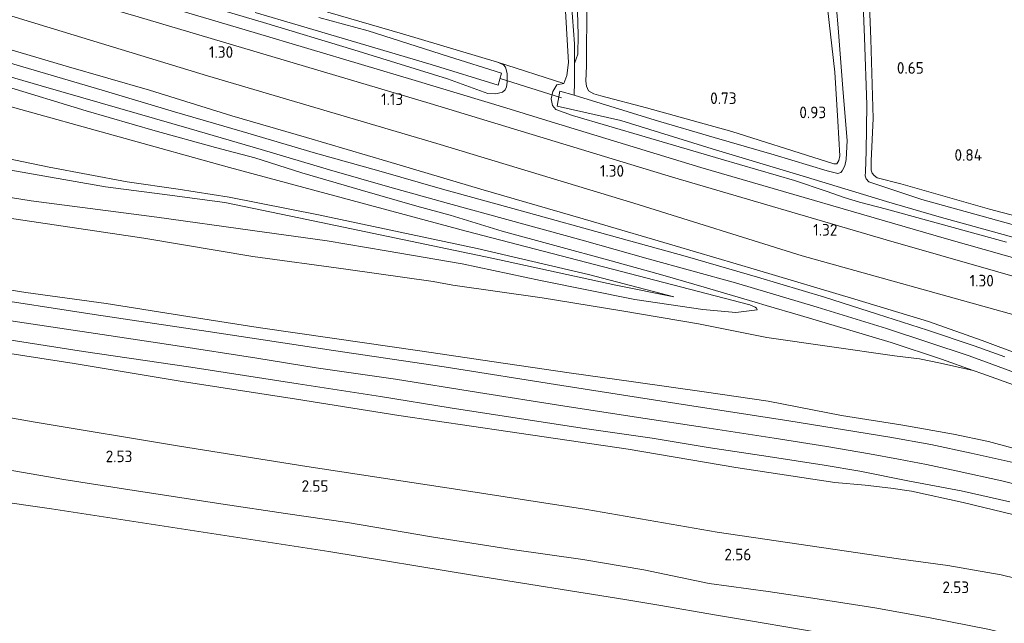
# Model space of a CAD drawing. Extents: x 126429 to 133038, y 413091 to 414846.
# Tile 107 of 256: x 128192 to 128344, y 413570 to 413663. Entities that reach past the tile are written whole.
import ezdxf
from ezdxf.enums import TextEntityAlignment as Align
from ezdxf.lldxf.tags import DXFTag

# ---------------------------------------------------------------- set-up
doc = ezdxf.new("R2010")
doc.units = 0
for name, color, linetype, lineweight in [('B-ME-BC-BETONVORM-GV', 50, 'Continuous', 18), ('B-ME-GR-GRAS-GV', 60, 'Continuous', 13), ('B-ME-GR-MOERAS-GV', 120, 'Continuous', 13), ('B-ME-GW-TALUD_KRUIN-G', 90, 'Continuous', 18), ('B-ME-GW-TALUD_TEEN-G', 90, 'Continuous', 18), ('B-ME-KW-KUNSTWERK_DUIKER-G', 170, 'Continuous', 18), ('B-ME-OG-HOOGTEPUNT-S', 7, 'Continuous', 25), ('B-ME-OG-WATER_GREPPEL-G', 160, 'Continuous', 18), ('B-ME-OG-WATER_SLOOT-G', 120, 'Continuous', 18), ('B-ME-OG-WATER_SLOOT-GV', 120, 'Continuous', 18), ('B-ME-VH-VERHARDING_ASFALT-GV', 252, 'Continuous', 18), ('B-ME-WH-WINTERBED-G', 150, 'WH-WINTERBED', 18)]:
    doc.layers.add(name, color=color, linetype=linetype, lineweight=lineweight)
doc.styles.add('NLCS-ISO-ANNOTATIVE-T18', font='NLCS-ISO.ttf', dxfattribs={"height": 1.8})
doc.styles.get("Standard").update_dxf_attribs({"font": 'arial.ttf'})
tags = doc.linetypes.add('WH-WINTERBED', pattern='A,6,-3.5,["WB",Standard,S=1.8,R=0,X=-1.5,Y=-0.9],-3.5,6,-3.5,6,-3.5,6,-3.5,6,-3.5', length=51).pattern_tags.tags
tags[6] = DXFTag(74, 10)

# ---------------------------------------------------------------- blocks, each defined once
blk = doc.blocks.new('SAL-HOOGTELABEL-SO')
at = {"color": 0, "linetype": 'ByBlock', "lineweight": -2, "style": 'NLCS-ISO-ANNOTATIVE-T18'}
blk.add_attdef('HOOGTE', text='', height=1.8, dxfattribs=at).set_placement((2.79, 0), align=Align.RIGHT)

msp = doc.modelspace()

# ---------------------------------------------------------------- linework, layer by layer
at = {"layer": 'B-ME-BC-BETONVORM-GV'}
for points in [[(128351.518, 413621.777, 1.083), (128326.083, 413629.052, 1.151), (128292.953, 413638.764, 1.121), (128255.404, 413650.187, 1.172), (128232.783, 413656.899, 1.136), (128210.162, 413663.611, 1.1), (128190.045, 413669.497, 1.109), (128169.929, 413675.384, 1.117), (128139.807, 413684.38, 0.985), (128119.806, 413690.528, 0.917), (128099.805, 413696.676, 0.848), (128076.642, 413704.047, 0.867), (128053.48, 413711.419, 0.886), (128024.621, 413720.783, 0.98)], [(128044.92, 413717.258, 0.891), (128054.009, 413714.312, 0.876), (128078.853, 413706.258, 0.835), (128095.552, 413701.037, 0.843), (128101.762, 413699.095, 0.846), (128123.889, 413692.177, 0.856), (128149.151, 413684.609, 0.961), (128174.413, 413677.041, 1.066), (128189.787, 413672.545, 1.059), (128196.436, 413670.6, 1.056), (128203.194, 413668.624, 1.053), (128228.145, 413661.204, 1.087), (128253.097, 413653.784, 1.121), (128267.157, 413649.507, 1.098), (128272.819, 413647.784, 1.089), (128297.389, 413640.308, 1.049), (128335.457, 413629.25, 1.023), (128359.154, 413622.511, 1.053)]]:
    msp.add_polyline3d(points, dxfattribs=at)
at = {"layer": 'B-ME-GR-GRAS-GV'}
for points in [[(128359.635, 413629.242, 0.634), (128342.11, 413633.826, 0.596), (128328.348, 413637.75, 0.496), (128324.716, 413638.679, 0.558), (128324.217, 413639.021, 0.483), (128323.897, 413639.41, 0.521), (128323.781, 413639.87, 0.446), (128323.742, 413641.343, 0.433), (128324.058, 413647.884, 0.358), (128323.706, 413660.179, 0.346), (128323.268, 413672.095, 0.546), (128323.126, 413676.541, 0.471), (128322.881, 413677.918, 0.496), (128322.108, 413679.486, 0.546), (128321.795, 413680.179, 0.521), (128321.14, 413681.389, 0.533), (128320.86, 413682.36, 0.596), (128320.698, 413684.014, 0.546), (128320.556, 413686.455, 0.496), (128320.227, 413696.617, 0.533), (128319.825, 413704.877, 0.483), (128319.242, 413718.117, 0.433), (128318.968, 413730.486, 0.371)], [(128318.968, 413730.486, 0.371), (128319.242, 413718.117, 0.433), (128319.825, 413704.877, 0.483), (128320.227, 413696.617, 0.533), (128320.556, 413686.455, 0.496), (128320.698, 413684.014, 0.546), (128320.86, 413682.36, 0.596), (128321.14, 413681.389, 0.533), (128321.795, 413680.179, 0.521), (128322.108, 413679.486, 0.546), (128322.881, 413677.918, 0.496), (128323.126, 413676.541, 0.471), (128323.268, 413672.095, 0.546), (128323.706, 413660.179, 0.346), (128324.058, 413647.884, 0.358), (128323.742, 413641.343, 0.433), (128323.781, 413639.87, 0.446), (128323.897, 413639.41, 0.521), (128324.217, 413639.021, 0.483), (128324.716, 413638.679, 0.558), (128328.348, 413637.75, 0.496), (128342.11, 413633.826, 0.596), (128359.635, 413629.242, 0.634)], [(128345.629, 413631.428, -0.505), (128331.638, 413635.332, -0.505), (128323.406, 413638.077, -0.505), (128323.011, 413638.518, -0.505), (128322.845, 413638.979, -0.505), (128322.887, 413639.638, -0.505), (128322.967, 413642.835, -0.505), (128323.07, 413649.99, -0.505), (128322.722, 413660.407, -0.505), (128322.247, 413671.842, -0.505), (128322.017, 413675.858, -0.505), (128321.608, 413677.772, -0.505), (128320.607, 413680.361, -0.505), (128320.21, 413681.767, -0.505), (128319.705, 413684.877, -0.505), (128319.026, 413699.338, -0.505), (128318.749, 413710.564, -0.505), (128317.935, 413719.622, -0.505), (128318.095, 413726.015, -0.505)], [(128024.621, 413720.783, 0.98), (128053.48, 413711.419, 0.886), (128076.642, 413704.047, 0.867), (128099.805, 413696.676, 0.848), (128119.806, 413690.528, 0.917), (128139.807, 413684.38, 0.985), (128169.929, 413675.384, 1.117), (128190.045, 413669.497, 1.109), (128210.162, 413663.611, 1.1), (128232.783, 413656.899, 1.136), (128255.404, 413650.187, 1.172), (128292.953, 413638.764, 1.121), (128326.083, 413629.052, 1.151), (128351.518, 413621.777, 1.083)], [(128025.58, 413716.417, 1.27), (128056.089, 413706.191, 1.181), (128088.012, 413695.739, 1.206), (128121.105, 413685.259, 1.236), (128151.569, 413675.896, 1.313), (128183.797, 413665.778, 1.369), (128220.943, 413654.465, 1.382), (128256.451, 413643.981, 1.477), (128286.971, 413634.775, 1.424), (128313.081, 413626.583, 1.505), (128346.069, 413617.395, 1.441)], [(128346.069, 413617.395, 1.441), (128313.081, 413626.583, 1.505), (128286.971, 413634.775, 1.424), (128256.451, 413643.981, 1.477), (128220.943, 413654.465, 1.382), (128183.797, 413665.778, 1.369), (128151.569, 413675.896, 1.313), (128121.105, 413685.259, 1.236), (128088.012, 413695.739, 1.206), (128056.089, 413706.191, 1.181), (128025.58, 413716.417, 1.27)], [(128359.154, 413622.511, 1.053), (128335.457, 413629.25, 1.023), (128297.389, 413640.308, 1.049), (128272.819, 413647.784, 1.089), (128267.157, 413649.507, 1.098), (128253.097, 413653.784, 1.121), (128228.145, 413661.204, 1.087), (128203.194, 413668.624, 1.053), (128196.436, 413670.6, 1.056), (128189.787, 413672.545, 1.059), (128174.413, 413677.041, 1.066), (128149.151, 413684.609, 0.961), (128123.889, 413692.177, 0.856), (128101.762, 413699.095, 0.846), (128095.552, 413701.037, 0.843), (128078.853, 413706.258, 0.835), (128054.009, 413714.312, 0.876), (128044.92, 413717.258, 0.891)], [(128239.59, 413664.356, 0.846), (128251.142, 413660.982, 0.696), (128265.871, 413656.599, 0.758), (128266.801, 413656.198, 0.721), (128267.123, 413655.81, 0.708), (128267.355, 413654.841, 0.708), (128267.352, 413653.521, 0.758), (128267.26, 413652.787, 0.808), (128267.046, 413652.309, 0.796), (128266.658, 413651.962, 0.933), (128265.586, 413651.681, 1.033), (128264.369, 413651.758, 1.108), (128258.123, 413654.001, 1.058), (128243.575, 413658.533, 0.896), (128229.578, 413662.747, 1.033), (128213.993, 413667.403, 0.983)], [(128213.993, 413667.403, 0.983), (128229.578, 413662.747, 1.033), (128243.575, 413658.533, 0.896), (128258.123, 413654.001, 1.058), (128264.369, 413651.758, 1.108), (128265.586, 413651.681, 1.033), (128266.658, 413651.962, 0.933), (128267.046, 413652.309, 0.796), (128267.26, 413652.787, 0.808), (128267.352, 413653.521, 0.758), (128267.355, 413654.841, 0.708), (128267.123, 413655.81, 0.708), (128266.801, 413656.198, 0.721), (128265.871, 413656.599, 0.758), (128276.116, 413653.298, 0.558), (128275.044, 413653.071, 0.596), (128274.435, 413652.071, 0.721), (128274.152, 413650.911, 0.696), (128274.406, 413649.914, 0.708), (128274.924, 413649.292, 0.746), (128277.489, 413648.34, 0.821), (128288.753, 413645.037, 0.871), (128300.496, 413641.57, 0.871), (128311.861, 413638.264, 0.933), (128316.768, 413636.636, 0.872), (128319.586, 413635.652, 0.772), (128321.979, 413634.906, 0.834), (128326.141, 413633.838, 0.909), (128344.747, 413628.726, 0.959)], [(128318.113, 413667.96, -0.505), (128318.673, 413661.93, -0.505), (128319.41, 413651.834, -0.505), (128320.038, 413644.456, -0.505), (128319.914, 413641.54, -0.505), (128319.686, 413640.556, -0.505), (128319.286, 413639.779, -0.505), (128319.076, 413639.505, -0.505), (128318.615, 413639.339, -0.505), (128316.95, 413639.761, -0.505), (128308.712, 413642.252, -0.505), (128299.437, 413644.921, -0.505), (128290.316, 413647.638, -0.505), (128277.721, 413651.507, -0.505), (128277.77, 413653.486, 0.133), (128277.817, 413656.378, 0.233), (128278.311, 413657.863, 0.233), (128278.36, 413660.832, 0.233), (128278.219, 413666.344, 0.233)], [(128276.26, 413667.18, 0.646), (128276.883, 413656.579, 0.658), (128276.629, 413654.529, 0.558), (128276.116, 413653.298, 0.558), (128265.871, 413656.599, 0.758), (128251.142, 413660.982, 0.696), (128239.59, 413664.356, 0.846)], [(128344.747, 413628.726, 0.959), (128326.141, 413633.838, 0.909), (128321.979, 413634.906, 0.834), (128319.586, 413635.652, 0.772), (128316.768, 413636.636, 0.872), (128311.861, 413638.264, 0.933), (128300.496, 413641.57, 0.871), (128288.753, 413645.037, 0.871), (128277.489, 413648.34, 0.821), (128274.924, 413649.292, 0.746), (128274.406, 413649.914, 0.708), (128274.152, 413650.911, 0.696), (128274.435, 413652.071, 0.721), (128275.044, 413653.071, 0.596), (128276.116, 413653.298, 0.558), (128276.629, 413654.529, 0.558), (128276.883, 413656.579, 0.658), (128276.26, 413667.18, 0.646)], [(128316.999, 413665.018, 0.521), (128318.12, 413655.064, 0.608), (128318.615, 413647.462, 0.558), (128318.887, 413642.099, 0.646), (128318.742, 413641.367, 0.633), (128318.425, 413640.867, 0.621), (128317.993, 413640.852, 0.658), (128315.852, 413641.515, 0.783), (128302.176, 413645.843, 0.733), (128288.967, 413649.524, 0.758), (128281.88, 413651.377, 0.783), (128280.797, 413651.709, 0.821), (128279.972, 413652.187, 0.746), (128279.634, 413652.906, 0.746), (128279.552, 413653.669, 0.721), (128279.636, 413656.028, 0.733), (128279.682, 413665.978, 0.783)], [(128279.682, 413665.978, 0.783), (128279.636, 413656.028, 0.733), (128279.552, 413653.669, 0.721), (128279.634, 413652.906, 0.746), (128279.972, 413652.187, 0.746), (128280.797, 413651.709, 0.821), (128281.88, 413651.377, 0.783), (128288.967, 413649.524, 0.758), (128302.176, 413645.843, 0.733), (128315.852, 413641.515, 0.783), (128317.993, 413640.852, 0.658), (128318.425, 413640.867, 0.621), (128318.742, 413641.367, 0.633), (128318.887, 413642.099, 0.646), (128318.615, 413647.462, 0.558), (128318.12, 413655.064, 0.608), (128316.999, 413665.018, 0.521)], [(128228.293, 413664.324, -0.405), (128234.951, 413662.325, -0.405), (128249.1, 413658.158, -0.405), (128255.582, 413656.24, -0.405), (128265.971, 413653.043, -0.405), (128266.494, 413654.91, -0.405), (128258.275, 413657.501, -0.405), (128245.796, 413661.454, -0.405), (128238.15, 413663.525, -0.405)], [(128277.464, 413663.571, 0.233), (128277.792, 413659.425, 0.233), (128277.817, 413656.378, 0.233), (128277.77, 413653.486, 0.133), (128277.721, 413651.507, -0.505), (128275.502, 413652.095, -0.505), (128275.089, 413649.796, -0.505), (128284.959, 413647.594, -0.505), (128299.14, 413643.177, -0.505), (128313.753, 413638.801, -0.505), (128326.148, 413635.038, -0.505), (128334.312, 413632.625, -0.505), (128350.547, 413628.132, -0.505)], [(128344.4853, 413610.9624, 2.7595), (128339.7404, 413612.6649, 2.5645), (128332.5092, 413615.0779, 2.527), (128324.7191, 413617.5716, 2.557), (128316.5457, 413620.1779, 2.5345), (128306.1679, 413623.3045, 2.497), (128294.9551, 413626.5278, 2.5195), (128283.5212, 413629.6975, 2.557), (128269.7139, 413633.5015, 2.557), (128257.3193, 413636.9212, 2.5795), (128247.487, 413639.7433, 2.5945), (128237.6546, 413642.5277, 2.5945), (128226.316, 413645.8856, 2.5945), (128215.8113, 413648.8951, 2.557), (128204.5859, 413652.2524, 2.572), (128192.3151, 413655.896, 2.5795), (128177.2094, 413660.3478, 2.572)], [(128187.3009, 413659.4623, 2.6295), (128199.0063, 413655.977, 2.6205), (128211.9529, 413652.2869, 2.6025), (128224.6993, 413648.3071, 2.5845), (128236.2442, 413644.9569, 2.5845), (128248.8563, 413641.2378, 2.5755), (128263.2986, 413636.91, 2.6115), (128280.748, 413631.888, 2.5845), (128293.4159, 413628.1546, 2.5755), (128305.9761, 413624.4062, 2.5665), (128321.2096, 413619.8707, 2.5395), (128332.6504, 413616.4377, 2.5395), (128340.9654, 413613.4761, 2.5665), (128346.8848, 413611.2734, 2.8005)], [(128346.8848, 413611.2734, 2.8005), (128340.9654, 413613.4761, 2.5665), (128332.6504, 413616.4377, 2.5395), (128321.2096, 413619.8707, 2.5395), (128305.9761, 413624.4062, 2.5665), (128293.4159, 413628.1546, 2.5755), (128280.748, 413631.888, 2.5845), (128263.2986, 413636.91, 2.6115), (128248.8563, 413641.2378, 2.5755), (128236.2442, 413644.9569, 2.5845), (128224.6993, 413648.3071, 2.5845), (128211.9529, 413652.2869, 2.6025), (128199.0063, 413655.977, 2.6205), (128187.3009, 413659.4623, 2.6295)], [(128189.2595, 413653.003, 2.4745), (128202.1305, 413649.0788, 2.5045), (128212.8289, 413645.9505, 2.4745), (128222.1532, 413643.395, 2.5945), (128228.2755, 413641.7799, 2.6095), (128235.5448, 413639.4422, 2.512), (128244.5669, 413636.8127, 2.4745), (128253.3633, 413634.3165, 2.482), (128258.5336, 413632.8917, 2.482), (128266.5757, 413630.4181, 2.467), (128274.7198, 413628.1788, 2.4595), (128283.4578, 413625.8454, 2.452), (128291.4633, 413623.6172, 2.497), (128297.8672, 413621.7366, 2.4595), (128305.7779, 413619.3957, 2.4595), (128307.4782, 413618.9, 2.4559), (128312.8223, 413617.342, 2.4445), (128320.4691, 413615.059, 2.482), (128326.8788, 413613.1915, 2.4895), (128334.6621, 413610.5879, 2.5345), (128339.5885, 413608.841, 2.6266), (128334.5186, 413609.9828, 2.671), (128331.2449, 413610.6301, 2.671), (128327.3734, 413611.1255, 2.647), (128317.302, 413612.5466, 2.707), (128307.5936, 413613.9667, 2.707), (128296.9903, 413616.0501, 2.563), (128285.1394, 413618.0652, 2.479), (128272.7702, 413620.0982, 2.467), (128258.9485, 413622.0748, 2.467), (128255.8801, 413622.5996, 2.4536), (128242.3328, 413624.5129, 2.4905), (128227.9391, 413626.494, 2.525), (128211.0335, 413629.3554, 2.5595), (128190.9067, 413632.3268, 2.456)], [(128190.1486, 413649.8005, 2.3368), (128224.3557, 413640.2807, 2.3618), (128260.9983, 413630.4317, 2.4118), (128304.9818, 413618.9841, 2.6868), (128305.7799, 413618.6557, 2.4243), (128305.9903, 413618.4735, 2.4493), (128306.112, 413618.206, 2.4395), (128302.8025, 413617.8235, 2.4805), (128297.6712, 413618.258, 2.4355), (128287.1311, 413619.8501, 2.4715), (128272.5191, 413622.7754, 2.3875), (128260.3996, 413625.3713, 2.3635), (128248.5913, 413627.3922, 2.4115), (128239.4543, 413628.9168, 2.4955), (128227.9033, 413630.5441, 2.4595), (128213.0647, 413632.5802, 2.3995), (128193.611, 413635.1224, 2.3755), (128171.5065, 413638.6737, 2.3635)], [(128171.5065, 413638.6737, 2.3635), (128193.611, 413635.1224, 2.3755), (128213.0647, 413632.5802, 2.3995), (128227.9033, 413630.5441, 2.4595), (128239.4543, 413628.9168, 2.4955), (128248.5913, 413627.3922, 2.4115), (128260.3996, 413625.3713, 2.3635), (128272.5191, 413622.7754, 2.3875), (128287.1311, 413619.8501, 2.4715), (128297.6712, 413618.258, 2.4355), (128302.8025, 413617.8235, 2.4805), (128306.112, 413618.206, 2.4395), (128305.9903, 413618.4735, 2.4493), (128305.7799, 413618.6557, 2.4243), (128304.9818, 413618.9841, 2.6868), (128260.9983, 413630.4317, 2.4118), (128224.3557, 413640.2807, 2.3618), (128190.1486, 413649.8005, 2.3368)], [(128174.9388, 413644.786, 1.312), (128196.39, 413640.3551, 1.562), (128208.4584, 413638.0839, 1.787), (128216.3976, 413636.9274, 1.7995), (128224.2911, 413635.6807, 1.8995), (128238.1377, 413632.9327, 2.0495), (128262.7087, 413627.7166, 2.0995), (128279.9367, 413623.7068, 2.112), (128293.1838, 413620.2677, 2.187), (128284.2064, 413622.033, 2.212), (128264.9573, 413626.2491, 2.262), (128235.0722, 413632.4954, 2.037), (128223.623, 413634.8465, 1.737), (128213.8963, 413636.1553, 1.8245), (128205.1118, 413637.2707, 1.6495), (128153.6541, 413646.3112, 1.1745)], [(128153.6541, 413646.3112, 1.1745), (128205.1118, 413637.2707, 1.6495), (128213.8963, 413636.1553, 1.8245), (128223.623, 413634.8465, 1.737), (128235.0722, 413632.4954, 2.037), (128264.9573, 413626.2491, 2.262), (128284.2064, 413622.033, 2.212), (128293.1838, 413620.2677, 2.187), (128279.9367, 413623.7068, 2.112), (128262.7087, 413627.7166, 2.0995), (128238.1377, 413632.9327, 2.0495), (128224.2911, 413635.6807, 1.8995), (128216.3976, 413636.9274, 1.7995), (128208.4584, 413638.0839, 1.787), (128196.39, 413640.3551, 1.562), (128174.9388, 413644.786, 1.312)], [(128348.1109, 413594.0455, 6.0035), (128339.2427, 413596.0266, 5.9735), (128332.985, 413597.3733, 6.0135), (128326.6527, 413598.4865, 5.9735), (128311.022, 413601.0548, 5.9335), (128295.2837, 413603.4714, 5.9235), (128275.8324, 413606.4863, 5.9035), (128257.595, 413609.3938, 5.9535), (128240.4553, 413611.9445, 5.9735), (128221.0418, 413614.8938, 5.9735), (128203.3552, 413617.5192, 5.9835), (128185.286, 413620.3008, 5.9935), (128165.834, 413623.19, 6.0335), (128146.3069, 413626.1299, 5.9935), (128124.8818, 413629.3569, 5.9835), (128106.008, 413632.1683, 6.0135), (128088.1473, 413634.9082, 5.9635), (128067.6282, 413637.7823, 5.9835), (128049.9348, 413640.2855, 6.0535), (128032.6776, 413642.6858, 6.1335)], [(128031.8908, 413636.7542, 6.0635), (128049.3578, 413634.2523, 6.0635), (128071.5248, 413631.1231, 6.0335), (128090.2229, 413628.3634, 6.0335), (128109.4489, 413625.576, 6.0335), (128129.3786, 413622.6592, 6.0335), (128148.1768, 413619.7985, 6.0835), (128165.3921, 413617.2726, 6.0535), (128184.5048, 413614.4341, 6.1035), (128201.6943, 413611.7575, 6.1035), (128218.357, 413609.3601, 6.1135), (128234.9935, 413606.7617, 6.0335), (128247.7428, 413604.8173, 5.9635), (128258.5283, 413603.0399, 5.941), (128268.9318, 413601.4186, 5.9305), (128279.3551, 413599.8611, 5.9515), (128289.805, 413598.3299, 6.0775), (128298.5273, 413596.9177, 6.0565), (128307.7894, 413595.4981, 6.0355), (128316.4739, 413594.1363, 6.0565), (128322.015, 413593.2106, 6.025), (128329.4547, 413591.7473, 5.962), (128337.7051, 413590.1748, 5.983), (128345.2492, 413588.4733, 5.941)], [(128042.7915, 413633.4186, 5.986), (128060.6861, 413630.7963, 5.948), (128076.1431, 413628.4509, 5.9575), (128093.5478, 413625.8071, 5.891), (128109.1745, 413623.7724, 5.9575), (128121.1369, 413622.1833, 5.967), (128135.5574, 413620.0324, 5.853), (128152.8412, 413617.3887, 5.8625), (128169.9773, 413614.6985, 5.929), (128184.9423, 413612.3068, 5.9385), (128200.2696, 413609.9124, 5.9765), (128216.977, 413607.123, 6.024), (128234.6977, 413604.3773, 6.0145), (128250.55, 413601.8608, 5.9195), (128267.4762, 413599.3752, 5.853), (128286.1228, 413596.6296, 5.8625), (128302.8097, 413593.7983, 5.9195), (128318.1133, 413591.4494, 5.929), (128322.8115, 413591.0617, 5.9005), (128326.8233, 413590.6115, 5.9005), (128330.0226, 413590.1415, 5.9005), (128338.0418, 413588.381, 5.872), (128345.9169, 413586.4779, 5.834)], [(128345.9169, 413586.4779, 5.834), (128338.0418, 413588.381, 5.872), (128330.0226, 413590.1415, 5.9005), (128326.8233, 413590.6115, 5.9005), (128322.8115, 413591.0617, 5.9005), (128318.1133, 413591.4494, 5.929), (128302.8097, 413593.7983, 5.9195), (128286.1228, 413596.6296, 5.8625), (128267.4762, 413599.3752, 5.853), (128250.55, 413601.8608, 5.9195), (128234.6977, 413604.3773, 6.0145), (128216.977, 413607.123, 6.024), (128200.2696, 413609.9124, 5.9765), (128184.9423, 413612.3068, 5.9385), (128169.9773, 413614.6985, 5.929), (128152.8412, 413617.3887, 5.8625), (128135.5574, 413620.0324, 5.853), (128121.1369, 413622.1833, 5.967), (128109.1745, 413623.7724, 5.9575), (128093.5478, 413625.8071, 5.891), (128076.1431, 413628.4509, 5.9575), (128060.6861, 413630.7963, 5.948), (128042.7915, 413633.4186, 5.986)], [(128190.9067, 413632.3268, 2.456), (128211.0335, 413629.3554, 2.5595), (128227.9391, 413626.494, 2.525), (128242.3328, 413624.5129, 2.4905), (128255.8801, 413622.5996, 2.4536), (128258.9485, 413622.0748, 2.467), (128272.7702, 413620.0982, 2.467), (128285.1394, 413618.0652, 2.479), (128296.9903, 413616.0501, 2.563), (128307.5936, 413613.9667, 2.707), (128317.302, 413612.5466, 2.707), (128327.3734, 413611.1255, 2.647), (128331.2449, 413610.6301, 2.671), (128334.5186, 413609.9828, 2.671), (128339.5885, 413608.841, 2.6266), (128341.0829, 413608.3111, 2.6545), (128346.3738, 413606.3983, 2.842)], [(128034.4884, 413625.8007, 3.063), (128059.8086, 413621.9529, 3.0225), (128081.4997, 413618.6115, 2.9955), (128106.2972, 413614.7921, 3.036), (128130.136, 413611.1364, 2.928), (128151.4401, 413608.003, 3.09), (128174.2328, 413604.3376, 2.928), (128194.2412, 413600.7982, 2.982), (128216.5996, 413597.1282, 3.0225), (128236.2938, 413593.9571, 2.901), (128260.399, 413590.2912, 2.82), (128279.7176, 413587.2941, 2.7795), (128299.9031, 413583.7939, 2.7255), (128321.6807, 413580.5634, 2.8335), (128327.9762, 413579.6637, 2.847), (128335.6639, 413578.5899, 2.847), (128343.9042, 413577.1565, 2.847), (128355.7428, 413574.2949, 2.9104), (128355.0514, 413565.2223, 2.4349)], [(128355.7428, 413574.2949, 2.9104), (128343.9042, 413577.1565, 2.847), (128335.6639, 413578.5899, 2.847), (128327.9762, 413579.6637, 2.847), (128321.6807, 413580.5634, 2.8335), (128299.9031, 413583.7939, 2.7255), (128279.7176, 413587.2941, 2.7795), (128260.399, 413590.2912, 2.82), (128236.2938, 413593.9571, 2.901), (128216.5996, 413597.1282, 3.0225), (128194.2412, 413600.7982, 2.982), (128174.2328, 413604.3376, 2.928), (128151.4401, 413608.003, 3.09), (128130.136, 413611.1364, 2.928), (128106.2972, 413614.7921, 3.036), (128081.4997, 413618.6115, 2.9955), (128059.8086, 413621.9529, 3.0225), (128034.4884, 413625.8007, 3.063)], [(128348.6117, 413596.0096, 5.8625), (128341.9308, 413597.8112, 5.8815), (128336.5128, 413598.9613, 5.8815), (128328.6508, 413600.365, 5.872), (128319.1728, 413601.87, 5.8815), (128307.7869, 413604.0535, 5.8625), (128297.8787, 413605.5367, 5.834), (128286.9435, 413607.0729, 5.834), (128276.9662, 413608.4848, 5.834), (128265.3628, 413610.1916, 5.7675), (128253.8072, 413611.8981, 5.834), (128240.5801, 413613.8042, 5.8435), (128228.7855, 413615.488, 5.9195), (128217.899, 413617.2151, 5.8815), (128205.1979, 413619.1902, 5.8815), (128192.7822, 413620.9249, 5.929), (128177.8629, 413623.2695, 5.948)], [(128177.8629, 413623.2695, 5.948), (128192.7822, 413620.9249, 5.929), (128205.1979, 413619.1902, 5.8815), (128217.899, 413617.2151, 5.8815), (128228.7855, 413615.488, 5.9195), (128240.5801, 413613.8042, 5.8435), (128253.8072, 413611.8981, 5.834), (128265.3628, 413610.1916, 5.7675), (128276.9662, 413608.4848, 5.834), (128286.9435, 413607.0729, 5.834), (128297.8787, 413605.5367, 5.834), (128307.7869, 413604.0535, 5.8625), (128319.1728, 413601.87, 5.8815), (128328.6508, 413600.365, 5.872), (128336.5128, 413598.9613, 5.8815), (128341.9308, 413597.8112, 5.8815), (128348.6117, 413596.0096, 5.8625)], [(128320.5486, 413567.4051, 1.029), (128304.7702, 413570.0998, 0.964), (128299.8183, 413570.9351, 0.9808), (128290.8625, 413572.4459, 1.0111), (128285.5941, 413573.3347, 1.029), (128262.301, 413577.0806, 1.185), (128239.7213, 413580.7743, 1.237), (128218.2194, 413584.0928, 1.289), (128196.7223, 413587.4047, 1.224), (128176.8902, 413590.2178, 1.133), (128157.0245, 413592.835, 1.016), (128139.4418, 413594.9829, 1.003), (128130.5476, 413596.1606, 0.9948), (128125.3266, 413596.8519, 0.99), (128123.3833, 413597.3939, 0.964), (128121.6602, 413598.0222, 0.964), (128119.0204, 413598.7603, 0.977), (128113.6981, 413599.3748, 0.977), (128102.9873, 413600.8079, 1.0318), (128101.0044, 413601.0732, 1.042), (128085.3884, 413603.5709, 1.094), (128067.8117, 413605.9314, 1.107), (128052.1936, 413608.3311, 1.146), (128037.0451, 413610.5374, 1.146)], [(128186.9638, 413593.9336, 2.6045), (128198.6535, 413591.9158, 2.595), (128208.8621, 413590.314, 2.576), (128223.3739, 413588.1167, 2.5855), (128233.014, 413586.6952, 2.5285), (128242.6339, 413585.2904, 2.538), (128255.6444, 413583.0748, 2.5095), (128268.1251, 413581.0843, 2.462), (128279.1081, 413579.524, 2.3765), (128288.5378, 413577.9476, 2.3575), (128298.634, 413575.8422, 2.386), (128307.7786, 413574.5778, 2.3385), (128315.4186, 413573.4405, 2.31), (128324.3475, 413572.0338, 2.3195), (128332.9173, 413570.4856, 2.3765), (128342.107, 413568.6715, 2.443)], [(128342.107, 413568.6715, 2.443), (128332.9173, 413570.4856, 2.3765), (128324.3475, 413572.0338, 2.3195), (128315.4186, 413573.4405, 2.31), (128307.7786, 413574.5778, 2.3385), (128298.634, 413575.8422, 2.386), (128288.5378, 413577.9476, 2.3575), (128279.1081, 413579.524, 2.3765), (128268.1251, 413581.0843, 2.462), (128255.6444, 413583.0748, 2.5095), (128242.6339, 413585.2904, 2.538), (128233.014, 413586.6952, 2.5285), (128223.3739, 413588.1167, 2.5855), (128208.8621, 413590.314, 2.576), (128198.6535, 413591.9158, 2.595), (128186.9638, 413593.9336, 2.6045)]]:
    msp.add_polyline3d(points, dxfattribs=at)
at = {"layer": 'B-ME-GR-MOERAS-GV'}
msp.add_polyline3d([(128037.0451, 413610.5374, 1.146), (128052.1936, 413608.3311, 1.146), (128067.8117, 413605.9314, 1.107), (128085.3884, 413603.5709, 1.094), (128101.0044, 413601.0732, 1.042), (128102.9873, 413600.8079, 1.0318), (128113.6981, 413599.3748, 0.977), (128119.0204, 413598.7603, 0.977), (128121.6602, 413598.0222, 0.964), (128123.3833, 413597.3939, 0.964), (128125.3266, 413596.8519, 0.99), (128130.5476, 413596.1606, 0.9948), (128139.4418, 413594.9829, 1.003), (128157.0245, 413592.835, 1.016), (128176.8902, 413590.2178, 1.133), (128196.7223, 413587.4047, 1.224), (128218.2194, 413584.0928, 1.289), (128239.7213, 413580.7743, 1.237), (128262.301, 413577.0806, 1.185), (128285.5941, 413573.3347, 1.029), (128290.8625, 413572.4459, 1.0111), (128299.8183, 413570.9351, 0.9808), (128304.7702, 413570.0998, 0.964), (128320.5486, 413567.4051, 1.029)], dxfattribs=at)
at = {"layer": 'B-ME-GW-TALUD_KRUIN-G'}
for points in [[(128000.9036, 413663.0178, 2.2199), (128015.1955, 413661.0769, 2.2435), (128039.1142, 413657.8375, 2.3665), (128064.5229, 413654.1639, 2.3665), (128080.659, 413652.0836, 2.2765), (128106.0872, 413648.5344, 2.2315), (128126.9518, 413645.2018, 2.3275), (128147.5108, 413642.208, 2.3155), (128171.5065, 413638.6737, 2.3635), (128193.611, 413635.1224, 2.3755), (128213.0647, 413632.5802, 2.3995), (128227.9033, 413630.5441, 2.4595), (128239.4543, 413628.9168, 2.4955), (128248.5913, 413627.3922, 2.4115), (128260.3996, 413625.3713, 2.3635), (128272.5191, 413622.7754, 2.3875), (128287.1311, 413619.8501, 2.4715), (128297.6712, 413618.258, 2.4355), (128302.8025, 413617.8235, 2.4805), (128306.112, 413618.206, 2.4395)], [(128187.3009, 413659.4623, 2.6295), (128199.0063, 413655.977, 2.6205), (128211.9529, 413652.2869, 2.6025), (128224.6993, 413648.3071, 2.5845), (128236.2442, 413644.9569, 2.5845), (128248.8563, 413641.2378, 2.5755), (128263.2986, 413636.91, 2.6115), (128280.748, 413631.888, 2.5845), (128293.4159, 413628.1546, 2.5755), (128305.9761, 413624.4062, 2.5665), (128321.2096, 413619.8707, 2.5395), (128332.6504, 413616.4377, 2.5395), (128340.9654, 413613.4761, 2.5665), (128346.8848, 413611.2734, 2.8005)], [(128190.1486, 413649.8005, 2.3368), (128224.3557, 413640.2807, 2.3618), (128260.9983, 413630.4317, 2.4118), (128304.9818, 413618.9841, 2.6868), (128305.7799, 413618.6557, 2.4243), (128305.9903, 413618.4735, 2.4493), (128306.112, 413618.206, 2.4395)], [(128042.7915, 413633.4186, 5.986), (128060.6861, 413630.7963, 5.948), (128076.1431, 413628.4509, 5.9575), (128093.5478, 413625.8071, 5.891), (128109.1745, 413623.7724, 5.9575), (128121.1369, 413622.1833, 5.967), (128135.5574, 413620.0324, 5.853), (128152.8412, 413617.3887, 5.8625), (128169.9773, 413614.6985, 5.929), (128184.9423, 413612.3068, 5.9385), (128200.2696, 413609.9124, 5.9765), (128216.977, 413607.123, 6.024), (128234.6977, 413604.3773, 6.0145), (128250.55, 413601.8608, 5.9195), (128267.4762, 413599.3752, 5.853), (128286.1228, 413596.6296, 5.8625), (128302.8097, 413593.7983, 5.9195), (128318.1133, 413591.4494, 5.929), (128322.8115, 413591.0617, 5.9005), (128326.8233, 413590.6115, 5.9005), (128330.0226, 413590.1415, 5.9005), (128338.0418, 413588.381, 5.872), (128345.9169, 413586.4779, 5.834), (128356.4021, 413583.7955, 5.9001)], [(128348.6117, 413596.0096, 5.8625), (128341.9308, 413597.8112, 5.8815), (128336.5128, 413598.9613, 5.8815), (128328.6508, 413600.365, 5.872), (128319.1728, 413601.87, 5.8815), (128307.7869, 413604.0535, 5.8625), (128297.8787, 413605.5367, 5.834), (128286.9435, 413607.0729, 5.834), (128276.9662, 413608.4848, 5.834), (128265.3628, 413610.1916, 5.7675), (128253.8072, 413611.8981, 5.834), (128240.5801, 413613.8042, 5.8435), (128228.7855, 413615.488, 5.9195), (128217.899, 413617.2151, 5.8815), (128205.1979, 413619.1902, 5.8815), (128192.7822, 413620.9249, 5.929), (128177.8629, 413623.2695, 5.948)], [(128268.1251, 413581.0843, 2.462), (128255.6444, 413583.0748, 2.5095), (128242.6339, 413585.2904, 2.538), (128233.014, 413586.6952, 2.5285), (128223.3739, 413588.1167, 2.5855), (128208.8621, 413590.314, 2.576), (128198.6535, 413591.9158, 2.595), (128186.9638, 413593.9336, 2.6045), (128178.1482, 413595.1626, 2.595), (128166.1754, 413597.0149, 2.557), (128153.6262, 413598.7438, 2.5), (128141.4259, 413600.5233, 2.4905), (128129.5977, 413602.2773, 2.5285), (128117.4915, 413604.1548, 2.5285), (128110.0577, 413605.1684, 2.519), (128099.2886, 413606.568, 2.4715), (128089.3838, 413608.2825, 2.4525), (128081.6193, 413609.4234, 2.5), (128070.4278, 413611.076, 2.4905), (128059.5839, 413612.7268, 2.5475), (128048.1888, 413614.4651, 2.576), (128036.5779, 413616.0068, 2.5665)], [(128355.0514, 413565.2223, 2.4349), (128348.6218, 413567.0858, 2.4715), (128342.107, 413568.6715, 2.443), (128332.9173, 413570.4856, 2.3765), (128324.3475, 413572.0338, 2.3195), (128315.4186, 413573.4405, 2.31), (128307.7786, 413574.5778, 2.3385), (128298.634, 413575.8422, 2.386), (128288.5378, 413577.9476, 2.3575), (128279.1081, 413579.524, 2.3765), (128268.1251, 413581.0843, 2.462)]]:
    msp.add_polyline3d(points, dxfattribs=at)
at = {"layer": 'B-ME-GW-TALUD_TEEN-G'}
for points in [[(128358.511, 413613.523, 1.522), (128346.069, 413617.395, 1.441), (128313.081, 413626.583, 1.505), (128286.971, 413634.775, 1.424), (128256.451, 413643.981, 1.477), (128220.943, 413654.465, 1.382), (128183.797, 413665.778, 1.369), (128151.569, 413675.896, 1.313), (128121.105, 413685.259, 1.236), (128088.012, 413695.739, 1.206), (128056.089, 413706.191, 1.181), (128025.58, 413716.417, 1.27), (128006.869, 413722.735, 1.143)], [(128000.6024, 413659.7378, 2.359), (128014.831, 413657.6725, 2.4675), (128034.6298, 413654.9991, 2.5595), (128053.9378, 413652.5017, 2.4445), (128071.2497, 413649.8986, 2.479), (128089.2565, 413647.4656, 2.479), (128108.7887, 413644.6405, 2.4445), (128130.0807, 413641.2389, 2.4905), (128150.2535, 413638.2744, 2.456), (128171.1209, 413635.2775, 2.4675), (128190.9067, 413632.3268, 2.456), (128211.0335, 413629.3554, 2.5595), (128227.9391, 413626.494, 2.525), (128242.3328, 413624.5129, 2.4905), (128255.8801, 413622.5996, 2.4536)], [(128153.6541, 413646.3112, 1.1745), (128205.1118, 413637.2707, 1.6495), (128213.8963, 413636.1553, 1.8245), (128223.623, 413634.8465, 1.737), (128235.0722, 413632.4954, 2.037), (128264.9573, 413626.2491, 2.262), (128284.2064, 413622.033, 2.212), (128293.1838, 413620.2677, 2.187), (128279.9367, 413623.7068, 2.112), (128262.7087, 413627.7166, 2.0995), (128238.1377, 413632.9327, 2.0495), (128224.2911, 413635.6807, 1.8995), (128216.3976, 413636.9274, 1.7995), (128208.4584, 413638.0839, 1.787), (128196.39, 413640.3551, 1.562), (128174.9388, 413644.786, 1.312)], [(127997.9176, 413630.4779, 2.9212), (128014.5348, 413628.5042, 2.9145), (128034.4884, 413625.8007, 3.063), (128059.8086, 413621.9529, 3.0225), (128081.4997, 413618.6115, 2.9955), (128106.2972, 413614.7921, 3.036), (128130.136, 413611.1364, 2.928), (128151.4401, 413608.003, 3.09), (128174.2328, 413604.3376, 2.928), (128194.2412, 413600.7982, 2.982), (128216.5996, 413597.1282, 3.0225), (128236.2938, 413593.9571, 2.901), (128260.399, 413590.2912, 2.82), (128279.7176, 413587.2941, 2.7795), (128299.9031, 413583.7939, 2.7255), (128321.6807, 413580.5634, 2.8335), (128327.9762, 413579.6637, 2.847), (128335.6639, 413578.5899, 2.847), (128343.9042, 413577.1565, 2.847), (128355.7428, 413574.2949, 2.9104)], [(128339.5885, 413608.841, 2.6266), (128334.5186, 413609.9828, 2.671), (128331.2449, 413610.6301, 2.671), (128327.3734, 413611.1255, 2.647), (128317.302, 413612.5466, 2.707), (128307.5936, 413613.9667, 2.707), (128296.9903, 413616.0501, 2.563), (128285.1394, 413618.0652, 2.479), (128272.7702, 413620.0982, 2.467), (128258.9485, 413622.0748, 2.467), (128255.8801, 413622.5996, 2.4536)], [(128320.5486, 413567.4051, 1.029), (128304.7702, 413570.0998, 0.964), (128299.8183, 413570.9351, 0.9808), (128290.8625, 413572.4459, 1.0111), (128285.5941, 413573.3347, 1.029), (128262.301, 413577.0806, 1.185), (128239.7213, 413580.7743, 1.237), (128218.2194, 413584.0928, 1.289), (128196.7223, 413587.4047, 1.224), (128176.8902, 413590.2178, 1.133), (128157.0245, 413592.835, 1.016), (128139.4418, 413594.9829, 1.003), (128130.5476, 413596.1606, 0.9948), (128125.3266, 413596.8519, 0.99), (128123.3833, 413597.3939, 0.964), (128121.6602, 413598.0222, 0.964), (128119.0204, 413598.7603, 0.977), (128113.6981, 413599.3748, 0.977), (128102.9873, 413600.8079, 1.0318), (128101.0044, 413601.0732, 1.042), (128085.3884, 413603.5709, 1.094), (128067.8117, 413605.9314, 1.107), (128052.1936, 413608.3311, 1.146), (128037.0451, 413610.5374, 1.146)], [(128357.6433, 413601.4482, 3.3552), (128352.3589, 413603.7464, 3.1945), (128346.3738, 413606.3983, 2.842), (128341.0829, 413608.3111, 2.6545), (128339.5885, 413608.841, 2.6266)]]:
    msp.add_polyline3d(points, dxfattribs=at)
at = {"layer": 'B-ME-KW-KUNSTWERK_DUIKER-G'}
msp.add_polyline3d([(128275.78, 413651.089, -0.439), (128266.264, 413654.094, -0.439)], dxfattribs=at)
at = {"layer": 'B-ME-OG-WATER_GREPPEL-G'}
msp.add_polyline3d([(128277.817, 413656.378, 0.233), (128277.77, 413653.486, 0.133), (128277.721, 413651.507, -0.505)], dxfattribs=at)
at = {"layer": 'B-ME-OG-WATER_SLOOT-G'}
for points in [[(128265.586, 413651.681, 1.033), (128266.658, 413651.962, 0.933), (128267.046, 413652.309, 0.796), (128267.26, 413652.787, 0.808), (128267.352, 413653.521, 0.758), (128267.355, 413654.841, 0.708), (128267.123, 413655.81, 0.708), (128266.801, 413656.198, 0.721), (128265.871, 413656.599, 0.758), (128251.142, 413660.982, 0.696), (128239.59, 413664.356, 0.846), (128238.059, 413665.151, 0.883), (128237.383, 413665.598, 0.883), (128237.217, 413666.134, 0.883), (128236.887, 413667.309, 0.908), (128236.737, 413670.917, 0.808), (128236.411, 413686.18, 0.846), (128236.369, 413690.09, 0.571), (128236.195, 413692.582, 0.533), (128236.109, 413694.462, 0.671), (128235.826, 413704.749, 0.733), (128234.867, 413721.32, 0.633), (128234.116, 413743.878, 0.771)], [(128318.968, 413730.486, 0.371), (128319.242, 413718.117, 0.433), (128319.825, 413704.877, 0.483), (128320.227, 413696.617, 0.533), (128320.556, 413686.455, 0.496), (128320.698, 413684.014, 0.546), (128320.86, 413682.36, 0.596), (128321.14, 413681.389, 0.533), (128321.795, 413680.179, 0.521), (128322.108, 413679.486, 0.546), (128322.881, 413677.918, 0.496), (128323.126, 413676.541, 0.471), (128323.268, 413672.095, 0.546), (128323.706, 413660.179, 0.346), (128324.058, 413647.884, 0.358), (128323.742, 413641.343, 0.433), (128323.781, 413639.87, 0.446), (128323.897, 413639.41, 0.521), (128324.217, 413639.021, 0.483), (128324.716, 413638.679, 0.558), (128328.348, 413637.75, 0.496), (128342.11, 413633.826, 0.596), (128359.635, 413629.242, 0.634)], [(128213.993, 413667.403, 0.983), (128229.578, 413662.747, 1.033), (128243.575, 413658.533, 0.896), (128258.123, 413654.001, 1.058), (128264.369, 413651.758, 1.108), (128265.586, 413651.681, 1.033)], [(128344.747, 413628.726, 0.959), (128326.141, 413633.838, 0.909), (128321.979, 413634.906, 0.834), (128319.586, 413635.652, 0.772), (128316.768, 413636.636, 0.872), (128311.861, 413638.264, 0.933), (128300.496, 413641.57, 0.871), (128288.753, 413645.037, 0.871), (128277.489, 413648.34, 0.821), (128274.924, 413649.292, 0.746), (128274.406, 413649.914, 0.708), (128274.152, 413650.911, 0.696), (128274.435, 413652.071, 0.721), (128275.044, 413653.071, 0.596), (128276.116, 413653.298, 0.558), (128276.629, 413654.529, 0.558), (128276.883, 413656.579, 0.658), (128276.26, 413667.18, 0.646)], [(128279.682, 413665.978, 0.783), (128279.636, 413656.028, 0.733), (128279.552, 413653.669, 0.721), (128279.634, 413652.906, 0.746), (128279.972, 413652.187, 0.746), (128280.797, 413651.709, 0.821), (128281.88, 413651.377, 0.783), (128288.967, 413649.524, 0.758), (128302.176, 413645.843, 0.733), (128315.852, 413641.515, 0.783), (128317.993, 413640.852, 0.658), (128318.425, 413640.867, 0.621), (128318.742, 413641.367, 0.633), (128318.887, 413642.099, 0.646), (128318.615, 413647.462, 0.558), (128318.12, 413655.064, 0.608), (128316.999, 413665.018, 0.521)]]:
    msp.add_polyline3d(points, dxfattribs=at)
at = {"layer": 'B-ME-OG-WATER_SLOOT-GV'}
for points in [[(128318.095, 413726.015, -0.505), (128317.935, 413719.622, -0.505), (128318.749, 413710.564, -0.505), (128319.026, 413699.338, -0.505), (128319.705, 413684.877, -0.505), (128320.21, 413681.767, -0.505), (128320.607, 413680.361, -0.505), (128321.608, 413677.772, -0.505), (128322.017, 413675.858, -0.505), (128322.247, 413671.842, -0.505), (128322.722, 413660.407, -0.505), (128323.07, 413649.99, -0.505), (128322.967, 413642.835, -0.505), (128322.887, 413639.638, -0.505), (128322.845, 413638.979, -0.505), (128323.011, 413638.518, -0.505), (128323.406, 413638.077, -0.505), (128331.638, 413635.332, -0.505), (128345.629, 413631.428, -0.505)], [(128350.547, 413628.132, -0.505), (128334.312, 413632.625, -0.505), (128326.148, 413635.038, -0.505), (128313.753, 413638.801, -0.505), (128299.14, 413643.177, -0.505), (128284.959, 413647.594, -0.505), (128275.089, 413649.796, -0.505), (128275.502, 413652.095, -0.505), (128277.721, 413651.507, -0.505), (128290.316, 413647.638, -0.505), (128299.437, 413644.921, -0.505), (128308.712, 413642.252, -0.505), (128316.95, 413639.761, -0.505), (128318.615, 413639.339, -0.505), (128319.076, 413639.505, -0.505), (128319.286, 413639.779, -0.505), (128319.686, 413640.556, -0.505), (128319.914, 413641.54, -0.505), (128320.038, 413644.456, -0.505), (128319.41, 413651.834, -0.505), (128318.673, 413661.93, -0.505), (128318.113, 413667.96, -0.505)], [(128238.15, 413663.525, -0.405), (128245.796, 413661.454, -0.405), (128258.275, 413657.501, -0.405), (128266.494, 413654.91, -0.405), (128265.971, 413653.043, -0.405), (128255.582, 413656.24, -0.405), (128249.1, 413658.158, -0.405), (128234.951, 413662.325, -0.405), (128228.293, 413664.324, -0.405)]]:
    msp.add_polyline3d(points, dxfattribs=at)
msp.add_polyline3d([(128278.311, 413657.863, 0.233), (128277.817, 413656.378, 0.233), (128277.792, 413659.425, 0.233), (128277.464, 413663.571, 0.233), (128277.244, 413666.927, 0.233), (128277.079, 413674.521, 0.233), (128276.547, 413683.724, 0.233), (128276.561, 413684.256, 0.233), (128276.771, 413684.53, 0.233), (128277.104, 413684.649, 0.233), (128277.454, 413684.462, 0.233), (128277.575, 413684.206, 0.233), (128277.674, 413678.009, 0.233), (128278.064, 413671.298, 0.233), (128278.219, 413666.344, 0.233), (128278.36, 413660.832, 0.233)], close=True, dxfattribs=at)
at = {"layer": 'B-ME-VH-VERHARDING_ASFALT-GV'}
for points in [[(128177.2094, 413660.3478, 2.572), (128192.3151, 413655.896, 2.5795), (128204.5859, 413652.2524, 2.572), (128215.8113, 413648.8951, 2.557), (128226.316, 413645.8856, 2.5945), (128237.6546, 413642.5277, 2.5945), (128247.487, 413639.7433, 2.5945), (128257.3193, 413636.9212, 2.5795), (128269.7139, 413633.5015, 2.557), (128283.5212, 413629.6975, 2.557), (128294.9551, 413626.5278, 2.5195), (128306.1679, 413623.3045, 2.497), (128316.5457, 413620.1779, 2.5345), (128324.7191, 413617.5716, 2.557), (128332.5092, 413615.0779, 2.527), (128339.7404, 413612.6649, 2.5645), (128344.4853, 413610.9624, 2.7595)], [(128346.3738, 413606.3983, 2.842), (128341.0829, 413608.3111, 2.6545), (128339.5885, 413608.841, 2.6266), (128334.6621, 413610.5879, 2.5345), (128326.8788, 413613.1915, 2.4895), (128320.4691, 413615.059, 2.482), (128312.8223, 413617.342, 2.4445), (128307.4782, 413618.9, 2.4559), (128305.7779, 413619.3957, 2.4595), (128297.8672, 413621.7366, 2.4595), (128291.4633, 413623.6172, 2.497), (128283.4578, 413625.8454, 2.452), (128274.7198, 413628.1788, 2.4595), (128266.5757, 413630.4181, 2.467), (128258.5336, 413632.8917, 2.482), (128253.3633, 413634.3165, 2.482), (128244.5669, 413636.8127, 2.4745), (128235.5448, 413639.4422, 2.512), (128228.2755, 413641.7799, 2.6095), (128222.1532, 413643.395, 2.5945), (128212.8289, 413645.9505, 2.4745), (128202.1305, 413649.0788, 2.5045), (128189.2595, 413653.003, 2.4745)], [(128032.6776, 413642.6858, 6.1335), (128049.9348, 413640.2855, 6.0535), (128067.6282, 413637.7823, 5.9835), (128088.1473, 413634.9082, 5.9635), (128106.008, 413632.1683, 6.0135), (128124.8818, 413629.3569, 5.9835), (128146.3069, 413626.1299, 5.9935), (128165.834, 413623.19, 6.0335), (128185.286, 413620.3008, 5.9935), (128203.3552, 413617.5192, 5.9835), (128221.0418, 413614.8938, 5.9735), (128240.4553, 413611.9445, 5.9735), (128257.595, 413609.3938, 5.9535), (128275.8324, 413606.4863, 5.9035), (128295.2837, 413603.4714, 5.9235), (128311.022, 413601.0548, 5.9335), (128326.6527, 413598.4865, 5.9735), (128332.985, 413597.3733, 6.0135), (128339.2427, 413596.0266, 5.9735), (128348.1109, 413594.0455, 6.0035)], [(128345.2492, 413588.4733, 5.941), (128337.7051, 413590.1748, 5.983), (128329.4547, 413591.7473, 5.962), (128322.015, 413593.2106, 6.025), (128316.4739, 413594.1363, 6.0565), (128307.7894, 413595.4981, 6.0355), (128298.5273, 413596.9177, 6.0565), (128289.805, 413598.3299, 6.0775), (128279.3551, 413599.8611, 5.9515), (128268.9318, 413601.4186, 5.9305), (128258.5283, 413603.0399, 5.941), (128247.7428, 413604.8173, 5.9635), (128234.9935, 413606.7617, 6.0335), (128218.357, 413609.3601, 6.1135), (128201.6943, 413611.7575, 6.1035), (128184.5048, 413614.4341, 6.1035), (128165.3921, 413617.2726, 6.0535), (128148.1768, 413619.7985, 6.0835), (128129.3786, 413622.6592, 6.0335), (128109.4489, 413625.576, 6.0335), (128090.2229, 413628.3634, 6.0335), (128071.5248, 413631.1231, 6.0335), (128049.3578, 413634.2523, 6.0635), (128031.8908, 413636.7542, 6.0635)]]:
    msp.add_polyline3d(points, dxfattribs=at)
at = {"layer": 'B-ME-WH-WINTERBED-G'}
for points in [[(128182.4726, 413656.6015, 2.5995), (128195.1703, 413652.9363, 2.5275), (128207.3375, 413649.4046, 2.5035), (128218.0865, 413646.3326, 2.5515), (128229.2169, 413643.0978, 2.5595), (128239.8447, 413639.9259, 2.4795), (128248.8055, 413637.366, 2.4795), (128258.2688, 413634.7029, 2.5115), (128267.2903, 413632.203, 2.4795), (128278.9732, 413628.9996, 2.4715), (128289.2252, 413626.1559, 2.5195), (128302.7273, 413622.4263, 2.5275), (128315.3843, 413618.6608, 2.5275), (128326.1319, 413615.3273, 2.5595), (128338.9476, 413611.1183, 2.6235), (128345.9967, 413608.5075, 2.8395)], [(128350.3798, 413590.1368, 6.206), (128344.0103, 413591.7287, 6.262), (128336.9348, 413593.3025, 6.23), (128332.3587, 413594.284, 6.214), (128327.9837, 413595.1099, 6.214), (128323.4879, 413595.9096, 6.254), (128316.8749, 413597.0383, 6.182), (128308.7295, 413598.3328, 6.19), (128298.6685, 413599.895, 6.126), (128287.055, 413601.6635, 6.118), (128275.9656, 413603.3297, 6.134), (128262.9208, 413605.4251, 6.102), (128250.0374, 413607.4999, 6.11), (128237.7581, 413609.23, 6.11), (128228.5643, 413610.7292, 6.094), (128215.9051, 413612.7038, 6.086), (128204.598, 413614.4103, 6.11), (128190.4238, 413616.5336, 6.094)]]:
    msp.add_polyline3d(points, dxfattribs=at)

# ---------------------------------------------------------------- block references
at = {"layer": 'B-ME-OG-HOOGTEPUNT-S'}
for p, values in [((128222.1104, 413657.2759, 1.2955), {'HOOGTE': '1.30'}), ((128329.131, 413654.821, 0.645), {'HOOGTE': '0.65'}), ((128248.456, 413649.973, 1.134), {'HOOGTE': '1.13'}), ((128300.115, 413650.123, 0.733), {'HOOGTE': '0.73'}), ((128313.998, 413647.922, 0.927), {'HOOGTE': '0.93'}), ((128338.153, 413641.326, 0.84), {'HOOGTE': '0.84'}), ((128282.6867, 413638.8607, 1.2955), {'HOOGTE': '1.30'}), ((128315.7361, 413629.7279, 1.3235), {'HOOGTE': '1.32'}), ((128339.9843, 413621.8543, 1.2955), {'HOOGTE': '1.30'}), ((128206.4882, 413594.6207, 2.531), {'HOOGTE': '2.53'}), ((128236.8833, 413590.028, 2.5475), {'HOOGTE': '2.55'}), ((128302.3972, 413579.4081, 2.564), {'HOOGTE': '2.56'}), ((128336.1514, 413574.3421, 2.531), {'HOOGTE': '2.53'})]:
    msp.add_blockref('SAL-HOOGTELABEL-SO', p, dxfattribs=at).add_auto_attribs(values)

doc.saveas('drawing.dxf')
